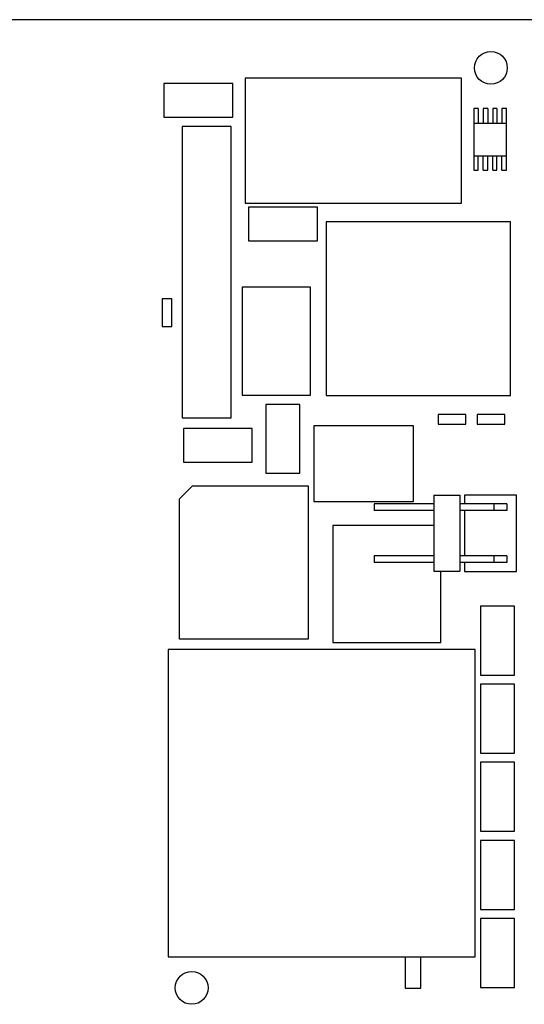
# Model space of a CAD drawing. Header units: inches. Extents: x 0 to 34, y 0 to 22.
# Tile 15 of 25: x 22.9 to 24.8, y 9.3 to 13.1. Entities that reach past the tile are written whole.
import ezdxf

# ---------------------------------------------------------------- set-up
doc = ezdxf.new("R2010")
doc.units = ezdxf.units.IN
doc.header["$LTSCALE"] = 1.87
doc.header["$MEASUREMENT"] = 0
doc.layers.get('0').update_dxf_attribs({"linetype": 'CONTINUOUS'})

msp = doc.modelspace()

# ---------------------------------------------------------------- linework, layer by layer
at = {"color": 7, "linetype": 'Continuous'}
for p, q in [((25.2091, 13.1246), (18.9081, 13.1246)), ((24.5626, 12.8996), (23.7301, 12.8996)), ((23.7301, 12.8996), (23.7301, 12.4196)), ((24.5626, 12.4196), (24.5626, 12.8996)), ((23.4181, 12.8796), (23.4181, 12.7496)), ((23.6831, 12.8796), (23.4181, 12.8796)), ((23.6831, 12.7496), (23.6831, 12.8796)), ((23.4181, 12.7496), (23.6831, 12.7496)), ((24.6261, 12.7831), (24.6091, 12.7831)), ((24.6091, 12.7831), (24.6091, 12.5461)), ((24.6261, 12.7831), (24.6261, 12.7271)), ((24.6631, 12.7831), (24.6451, 12.7831)), ((24.6451, 12.7831), (24.6451, 12.7271)), ((24.6631, 12.7831), (24.6631, 12.7271)), ((24.6981, 12.7831), (24.6821, 12.7831)), ((24.6821, 12.7831), (24.6821, 12.7271)), ((24.6981, 12.7831), (24.6981, 12.7271)), ((24.7351, 12.7831), (24.7171, 12.7831)), ((24.7171, 12.7831), (24.7171, 12.7271)), ((24.7351, 12.5461), (24.7351, 12.7831)), ((23.6771, 12.7138), (23.488, 12.7138)), ((23.488, 12.7138), (23.488, 11.5957)), ((23.6771, 11.5957), (23.6771, 12.7138)), ((24.6091, 12.7271), (24.7351, 12.7271)), ((24.6091, 12.6021), (24.7351, 12.6021)), ((24.6261, 12.5461), (24.6261, 12.6021)), ((24.6451, 12.5461), (24.6451, 12.6021)), ((24.6631, 12.5461), (24.6631, 12.6021)), ((24.6821, 12.5461), (24.6821, 12.6021)), ((24.6981, 12.5461), (24.6981, 12.6021)), ((24.7171, 12.5461), (24.7171, 12.6021)), ((24.6091, 12.5461), (24.6261, 12.5461)), ((24.6451, 12.5461), (24.6631, 12.5461)), ((24.6821, 12.5461), (24.6981, 12.5461)), ((24.7171, 12.5461), (24.7351, 12.5461)), ((23.7301, 12.4196), (24.5626, 12.4196)), ((24.0081, 12.4046), (23.7431, 12.4046)), ((23.7431, 12.4046), (23.7431, 12.2746)), ((24.0081, 12.2746), (24.0081, 12.4046)), ((24.7501, 12.3481), (24.0416, 12.3481)), ((24.0416, 12.3481), (24.0416, 11.6811)), ((24.7501, 11.6811), (24.7501, 12.3481)), ((23.7431, 12.2746), (24.0081, 12.2746)), ((23.9811, 12.0966), (23.7191, 12.0966)), ((23.7191, 12.0966), (23.7191, 11.6826)), ((23.9811, 11.6826), (23.9811, 12.0966)), ((23.4491, 12.0526), (23.4111, 12.0526)), ((23.4111, 12.0526), (23.4111, 11.9466)), ((23.4491, 11.9466), (23.4491, 12.0526)), ((23.4111, 11.9466), (23.4491, 11.9466)), ((23.7191, 11.6826), (23.9811, 11.6826)), ((24.0416, 11.6811), (24.7501, 11.6811)), ((23.9406, 11.6471), (23.8106, 11.6471)), ((23.8106, 11.6471), (23.8106, 11.3821)), ((23.9406, 11.3821), (23.9406, 11.6471)), ((23.488, 11.5957), (23.6771, 11.5957)), ((24.5781, 11.6086), (24.4721, 11.6086)), ((24.4721, 11.6086), (24.4721, 11.5706)), ((24.5781, 11.5706), (24.5781, 11.6086)), ((24.7281, 11.6086), (24.6221, 11.6086)), ((24.6221, 11.6086), (24.6221, 11.5706)), ((24.7281, 11.5706), (24.7281, 11.6086)), ((23.7581, 11.5546), (23.4931, 11.5546)), ((23.4931, 11.5546), (23.4931, 11.4246)), ((23.7581, 11.4246), (23.7581, 11.5546)), ((24.3776, 11.5646), (23.9951, 11.5646)), ((23.9951, 11.5646), (23.9951, 11.2745)), ((24.3776, 11.2745), (24.3776, 11.5646)), ((24.4721, 11.5706), (24.5781, 11.5706)), ((24.6221, 11.5706), (24.7281, 11.5706)), ((23.4931, 11.4246), (23.7581, 11.4246)), ((23.8106, 11.3821), (23.9406, 11.3821)), ((23.4776, 11.2846), (23.5276, 11.3346)), ((23.5276, 11.3346), (23.9726, 11.3346)), ((23.9726, 11.3346), (23.9726, 10.7446)), ((23.4776, 10.7446), (23.4776, 11.2846)), ((23.9951, 11.2745), (24.3776, 11.2745)), ((24.456, 11.2986), (24.556, 11.2986)), ((24.456, 11.2986), (24.456, 11.0066)), ((24.556, 11.2986), (24.556, 11.0066)), ((24.7735, 11.2976), (24.5735, 11.2976)), ((24.5735, 11.2976), (24.5735, 11.2646)), ((24.7735, 11.0056), (24.7735, 11.2976)), ((24.456, 11.2646), (24.226, 11.2646)), ((24.226, 11.2646), (24.226, 11.2396)), ((24.456, 11.2396), (24.226, 11.2396)), ((24.736, 11.2646), (24.556, 11.2646)), ((24.736, 11.2396), (24.556, 11.2396)), ((24.5735, 11.2396), (24.5735, 11.0646)), ((24.686, 11.2646), (24.686, 11.2396)), ((24.736, 11.2646), (24.736, 11.2396)), ((24.456, 11.1821), (24.0676, 11.1821)), ((24.0676, 11.1821), (24.0676, 10.7321)), ((24.456, 11.0646), (24.226, 11.0646)), ((24.226, 11.0646), (24.226, 11.0396)), ((24.736, 11.0646), (24.556, 11.0646)), ((24.686, 11.0646), (24.686, 11.0396)), ((24.736, 11.0646), (24.736, 11.0396)), ((24.456, 11.0396), (24.226, 11.0396)), ((24.456, 11.0066), (24.556, 11.0066)), ((24.4826, 10.7321), (24.4826, 11.0066)), ((24.736, 11.0396), (24.556, 11.0396)), ((24.5735, 11.0396), (24.5735, 11.0056)), ((24.5735, 11.0056), (24.7735, 11.0056)), ((24.7656, 10.8721), (24.6356, 10.8721)), ((24.6356, 10.8721), (24.6356, 10.6071)), ((24.7656, 10.6071), (24.7656, 10.8721)), ((23.9726, 10.7446), (23.4776, 10.7446)), ((24.6147, 10.7051), (23.435, 10.7051)), ((23.435, 10.7051), (23.435, 9.5245)), ((24.0676, 10.7321), (24.4826, 10.7321)), ((24.6147, 9.5245), (24.6147, 10.7051)), ((24.6356, 10.6071), (24.7656, 10.6071)), ((24.7656, 10.5721), (24.6356, 10.5721)), ((24.6356, 10.5721), (24.6356, 10.3071)), ((24.7656, 10.3071), (24.7656, 10.5721)), ((24.6356, 10.3071), (24.7656, 10.3071)), ((24.7656, 10.2721), (24.6356, 10.2721)), ((24.6356, 10.2721), (24.6356, 10.0071)), ((24.7656, 10.0071), (24.7656, 10.2721)), ((24.6356, 10.0071), (24.7656, 10.0071)), ((24.7656, 9.9721), (24.6356, 9.9721)), ((24.6356, 9.9721), (24.6356, 9.7071)), ((24.7656, 9.7071), (24.7656, 9.9721)), ((24.6356, 9.7071), (24.7656, 9.7071)), ((24.7656, 9.6721), (24.6356, 9.6721)), ((24.6356, 9.6721), (24.6356, 9.4071)), ((24.7656, 9.4071), (24.7656, 9.6721)), ((23.435, 9.5245), (24.6147, 9.5245)), ((24.3451, 9.5245), (24.3451, 9.4046)), ((24.4051, 9.4046), (24.4051, 9.5245)), ((24.3451, 9.4046), (24.4051, 9.4046)), ((24.6356, 9.4071), (24.7656, 9.4071))]:
    msp.add_line(p, q, dxfattribs=at)
for centre in [(24.6751, 12.9396), (23.5251, 9.4056)]:
    msp.add_circle(centre, 0.063, dxfattribs=at)

doc.saveas('drawing.dxf')
